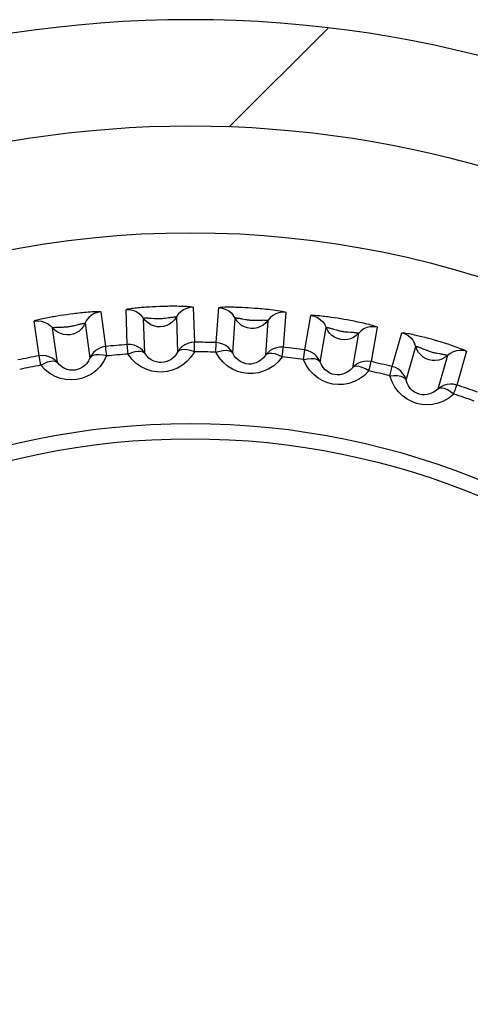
# Model space of a CAD drawing. Header units: millimetres. Extents: x -131 to 719, y -272 to 510.
# Tile 69 of 102: x 222.32 to 226.55, y 165.93 to 175.17. Entities that reach past the tile are written whole.
import ezdxf

# ---------------------------------------------------------------- set-up
doc = ezdxf.new("R2010")
doc.units = ezdxf.units.MM
doc.header["$LTSCALE"] = 23.1
doc.layers.get('0').update_dxf_attribs({"linetype": 'CONTINUOUS'})

msp = doc.modelspace()

# ---------------------------------------------------------------- linework, layer by layer
at = {"color": 7}
for p, q in [((224.2891, 174.165), (225.2193, 175.0953)), ((223.6004, 172.4804), (223.6309, 172.4816)), ((223.6309, 172.4816), (223.6621, 172.4826)), ((222.6442, 172.3864), (222.6735, 172.3914)), ((222.6735, 172.3914), (222.7035, 172.3962)), ((222.7035, 172.3962), (222.7337, 172.4008)), ((222.7337, 172.4008), (222.7639, 172.4052)), ((222.7639, 172.4052), (222.7948, 172.4095)), ((223.0834, 172.4296), (223.1294, 172.1037)), ((223.3327, 172.1215), (223.3213, 172.4504)), ((223.5099, 172.4753), (223.5396, 172.4772)), ((223.5396, 172.4772), (223.5699, 172.4789)), ((223.5699, 172.4789), (223.6004, 172.4804)), ((223.9512, 172.4724), (223.9629, 172.1435)), ((224.1669, 172.14), (224.19, 172.4682)), ((224.3777, 172.4734), (224.407, 172.4722)), ((224.407, 172.4722), (224.437, 172.4708)), ((224.437, 172.4708), (224.4672, 172.4691)), ((224.4672, 172.4691), (224.4971, 172.4671)), ((224.4971, 172.4671), (224.5274, 172.465)), ((224.8188, 172.4243), (224.796, 172.096)), ((224.9985, 172.0711), (225.0558, 172.3952)), ((222.5049, 172.016), (222.4593, 172.3419)), ((222.9361, 172.3212), (222.9818, 171.9954)), ((223.4968, 172.0405), (223.4853, 172.3692)), ((223.5557, 172.3695), (223.5853, 172.367)), ((223.7934, 172.38), (223.8048, 172.0512)), ((224.3217, 172.0422), (224.3446, 172.3704)), ((224.4136, 172.3635), (224.4424, 172.358)), ((224.6521, 172.3489), (224.6291, 172.0207)), ((225.2455, 172.3803), (225.2749, 172.376)), ((225.2749, 172.376), (225.3048, 172.3714)), ((225.3048, 172.3714), (225.335, 172.3664)), ((225.335, 172.3664), (225.3651, 172.3613)), ((225.3651, 172.3613), (225.3958, 172.3558)), ((222.6766, 171.9526), (222.6308, 172.2783)), ((222.7008, 172.2859), (222.7305, 172.2865)), ((225.1422, 171.9577), (225.1993, 172.2817)), ((225.2682, 172.2673), (225.2967, 172.2587)), ((225.5029, 172.2281), (225.4457, 171.9042)), ((225.6765, 172.2857), (225.6195, 171.9616)), ((225.8184, 171.9157), (225.9092, 172.232)), ((223.3394, 172.032), (223.3327, 172.1215)), ((224.1642, 172.0502), (224.1669, 172.14)), ((226.0963, 172.1974), (226.1251, 172.1901)), ((226.1251, 172.1901), (226.1544, 172.1823)), ((226.1544, 172.1823), (226.1839, 172.1742)), ((226.1839, 172.1742), (226.2133, 172.166)), ((226.2133, 172.166), (226.2432, 172.1573)), ((224.9865, 171.9822), (224.9985, 172.0711)), ((225.9494, 171.7879), (226.04, 172.1041)), ((226.1071, 172.0827), (226.1345, 172.0711)), ((226.5151, 172.0583), (226.4245, 171.7419)), ((222.5209, 171.9277), (222.5049, 172.016)), ((226.3364, 172.0192), (226.2457, 171.703)), ((225.7971, 171.8285), (225.8184, 171.9157))]:
    msp.add_line(p, q, dxfattribs=at)
for points in [[(223.6621, 172.4826), (223.6949, 172.4834), (223.7119, 172.4837), (223.729, 172.4839), (223.7461, 172.4841), (223.7631, 172.4841), (223.7803, 172.4841), (223.7978, 172.4839), (223.8156, 172.4837), (223.8339, 172.4833), (223.8521, 172.4828), (223.8701, 172.4821), (223.8876, 172.4812), (223.9041, 172.4802), (223.9191, 172.4789), (223.9321, 172.4775), (223.9424, 172.4759), (223.9486, 172.4742), (223.9512, 172.4724)], [(222.7948, 172.4095), (222.8273, 172.4137), (222.8442, 172.4158), (222.8612, 172.4178), (222.8782, 172.4197), (222.8951, 172.4216), (222.9122, 172.4233), (222.9296, 172.425), (222.9474, 172.4267), (222.9655, 172.4282), (222.9837, 172.4296), (223.0018, 172.4307), (223.0192, 172.4317), (223.0357, 172.4324), (223.0507, 172.4327), (223.0639, 172.4327), (223.0742, 172.4321), (223.0806, 172.4311), (223.0834, 172.4296)], [(223.0834, 172.4296), (223.0521, 172.4235), (223.0223, 172.412), (222.995, 172.3955), (222.971, 172.3743), (222.9512, 172.3493), (222.9216, 172.294)], [(223.3213, 172.4504), (223.3236, 172.4522), (223.3289, 172.4542), (223.3375, 172.4563), (223.3485, 172.4584), (223.361, 172.4604), (223.3748, 172.4624), (223.3895, 172.4643), (223.4048, 172.4661), (223.4203, 172.4678), (223.4358, 172.4693), (223.4511, 172.4707), (223.4661, 172.472), (223.4807, 172.4732), (223.4953, 172.4743), (223.5099, 172.4753)], [(223.3213, 172.4504), (223.3533, 172.4499), (223.3846, 172.4437), (223.4144, 172.4322), (223.4416, 172.4155), (223.4655, 172.3943)], [(223.7762, 172.3545), (223.7548, 172.3323), (223.73, 172.314), (223.7025, 172.3003), (223.673, 172.2914), (223.6424, 172.2877), (223.6116, 172.2893), (223.5815, 172.2961), (223.5531, 172.3079), (223.5271, 172.3243), (223.5042, 172.345), (223.4655, 172.3943)], [(223.9512, 172.4724), (223.9194, 172.4697), (223.8886, 172.4613), (223.8597, 172.4477), (223.8337, 172.4292), (223.8113, 172.4064), (223.7762, 172.3545)], [(224.19, 172.4682), (224.1924, 172.4698), (224.1977, 172.4712), (224.2064, 172.4724), (224.2173, 172.4733), (224.2298, 172.474), (224.2435, 172.4746), (224.2581, 172.4749), (224.2733, 172.4751), (224.2887, 172.4752), (224.3042, 172.4751), (224.3193, 172.4749), (224.3342, 172.4746), (224.3488, 172.4743), (224.3633, 172.4739), (224.3777, 172.4734)], [(224.19, 172.4682), (224.2217, 172.4644), (224.2523, 172.455), (224.2807, 172.4404), (224.306, 172.421), (224.3275, 172.3974)], [(224.6323, 172.3253), (224.6088, 172.3054), (224.5822, 172.2899), (224.5534, 172.2791), (224.5231, 172.2734), (224.4923, 172.2729), (224.4618, 172.2776), (224.4327, 172.2875), (224.4056, 172.3022), (224.3814, 172.3213), (224.3609, 172.3443), (224.3275, 172.3974)], [(224.5274, 172.465), (224.56, 172.4624), (224.5777, 172.4609), (224.5964, 172.4592), (224.6159, 172.4573), (224.6363, 172.4552), (224.6573, 172.4529), (224.6788, 172.4504), (224.7004, 172.4477), (224.7221, 172.4448), (224.7432, 172.4418), (224.7635, 172.4385), (224.7818, 172.4352), (224.7975, 172.432), (224.8094, 172.4289), (224.8164, 172.4264), (224.8188, 172.4243)], [(224.8188, 172.4243), (224.7868, 172.4249), (224.7553, 172.4198), (224.7251, 172.4093), (224.6973, 172.3936), (224.6727, 172.3732), (224.6323, 172.3253)], [(225.0558, 172.3952), (225.0584, 172.3965), (225.0639, 172.3973), (225.0728, 172.3976), (225.084, 172.3973), (225.0967, 172.3967), (225.1106, 172.3958), (225.1254, 172.3946), (225.1407, 172.3932), (225.1562, 172.3916), (225.1717, 172.3898), (225.1869, 172.3881), (225.2019, 172.3862), (225.2165, 172.3843), (225.2309, 172.3824), (225.2455, 172.3803)], [(225.0558, 172.3951), (225.0869, 172.388), (225.1163, 172.3755), (225.143, 172.358), (225.1662, 172.336), (225.1852, 172.3103)], [(222.4593, 172.3419), (222.4613, 172.3439), (222.4664, 172.3464), (222.4747, 172.3494), (222.4854, 172.3527), (222.4977, 172.356), (222.5112, 172.3594), (222.5256, 172.3628), (222.5406, 172.3662), (222.5559, 172.3695), (222.5712, 172.3726), (222.5862, 172.3756), (222.601, 172.3785), (222.6154, 172.3812), (222.6298, 172.3838), (222.6442, 172.3864)], [(222.4593, 172.3419), (222.4911, 172.3447), (222.5229, 172.3419), (222.5537, 172.3335), (222.5826, 172.3197), (222.6085, 172.3012)], [(222.9216, 172.294), (222.9027, 172.2697), (222.88, 172.249), (222.854, 172.2324), (222.8256, 172.2205), (222.7956, 172.2136), (222.7648, 172.212), (222.7342, 172.2156), (222.7046, 172.2243), (222.677, 172.238), (222.6522, 172.2561), (222.6085, 172.3012)], [(222.7305, 172.2865), (222.7387, 172.2868), (222.747, 172.2871), (222.7556, 172.2876), (222.7643, 172.2882), (222.7731, 172.2891), (222.782, 172.2902), (222.791, 172.2915), (222.8001, 172.293), (222.8092, 172.2948), (222.8184, 172.2968), (222.8276, 172.299), (222.8365, 172.3013), (222.8618, 172.308)], [(222.8618, 172.308), (222.87, 172.3101), (222.8781, 172.3121), (222.8862, 172.3141), (222.8942, 172.3159), (222.902, 172.3175), (222.9094, 172.3189), (222.9163, 172.3201), (222.9226, 172.321), (222.9281, 172.3216), (222.9323, 172.3218), (222.9351, 172.3217), (222.9361, 172.3212)], [(223.4853, 172.3692), (223.4861, 172.3699), (223.4884, 172.3704), (223.492, 172.3709), (223.4967, 172.3713), (223.502, 172.3715), (223.5079, 172.3716), (223.5142, 172.3716), (223.5209, 172.3715), (223.5278, 172.3713), (223.5348, 172.3709), (223.5417, 172.3705), (223.5487, 172.3701), (223.5557, 172.3695)], [(223.5853, 172.367), (223.5934, 172.3664), (223.6018, 172.3659), (223.6104, 172.3655), (223.6191, 172.3652), (223.628, 172.3651), (223.6369, 172.3652), (223.646, 172.3656), (223.6551, 172.3662), (223.6644, 172.367), (223.6738, 172.3681), (223.6831, 172.3693), (223.6923, 172.3706), (223.7181, 172.3746)], [(223.7181, 172.3746), (223.7265, 172.3759), (223.7348, 172.3771), (223.743, 172.3781), (223.7512, 172.3791), (223.7591, 172.3799), (223.7666, 172.3805), (223.7736, 172.381), (223.78, 172.3812), (223.7854, 172.3812), (223.7897, 172.381), (223.7924, 172.3806), (223.7934, 172.38)], [(224.3446, 172.3704), (224.3454, 172.3709), (224.3477, 172.3712), (224.3513, 172.3713), (224.3559, 172.3712), (224.3611, 172.3709), (224.3669, 172.3704), (224.3731, 172.3698), (224.3797, 172.369), (224.3864, 172.3681), (224.3932, 172.367), (224.4, 172.3659), (224.4068, 172.3647), (224.4136, 172.3635)], [(224.4424, 172.358), (224.4502, 172.3566), (224.4584, 172.3551), (224.4667, 172.3538), (224.4753, 172.3526), (224.4839, 172.3516), (224.4926, 172.3507), (224.5014, 172.3501), (224.5104, 172.3497), (224.5196, 172.3495), (224.5292, 172.3495), (224.5391, 172.3497), (224.5492, 172.35), (224.5803, 172.3515)], [(224.5803, 172.3515), (224.5905, 172.352), (224.6006, 172.3523), (224.6104, 172.3524), (224.6198, 172.3523), (224.6286, 172.3521), (224.6365, 172.3517), (224.6432, 172.351), (224.6482, 172.3504), (224.6512, 172.3497), (224.6521, 172.3489)], [(225.4808, 172.2068), (225.4553, 172.1895), (225.4272, 172.1768), (225.3974, 172.1691), (225.3667, 172.1665), (225.336, 172.1693), (225.3062, 172.1772), (225.2782, 172.1901), (225.2528, 172.2075), (225.2308, 172.2291), (225.2128, 172.254), (225.1852, 172.3103)], [(225.3958, 172.3558), (225.428, 172.3498), (225.4447, 172.3465), (225.4615, 172.3432), (225.4783, 172.3398), (225.4949, 172.3363), (225.5117, 172.3327), (225.5288, 172.3289), (225.5462, 172.325), (225.564, 172.3208), (225.5817, 172.3165), (225.5992, 172.3121), (225.6161, 172.3076), (225.632, 172.3031), (225.6464, 172.2988), (225.6589, 172.2947), (225.6686, 172.291), (225.6743, 172.288), (225.6765, 172.2857)], [(222.6308, 172.2783), (222.6315, 172.279), (222.6338, 172.2798), (222.6373, 172.2807), (222.6419, 172.2815), (222.6472, 172.2823), (222.653, 172.283), (222.6594, 172.2837), (222.666, 172.2843), (222.6729, 172.2848), (222.6798, 172.2852), (222.6868, 172.2855), (222.6938, 172.2857), (222.7008, 172.2859)], [(225.1993, 172.2817), (225.2002, 172.2821), (225.2026, 172.2822), (225.2062, 172.2819), (225.2108, 172.2813), (225.2161, 172.2804), (225.2219, 172.2793), (225.2281, 172.278), (225.2346, 172.2765), (225.2413, 172.2748), (225.2481, 172.2731), (225.2548, 172.2712), (225.2615, 172.2693), (225.2682, 172.2673)], [(225.2967, 172.2587), (225.3045, 172.2564), (225.3126, 172.2542), (225.3209, 172.252), (225.3293, 172.2499), (225.338, 172.248), (225.3468, 172.2462), (225.3557, 172.2447), (225.3648, 172.2434), (225.374, 172.2423), (225.3834, 172.2413), (225.3928, 172.2406), (225.402, 172.24), (225.4282, 172.2385)], [(225.4282, 172.2385), (225.4366, 172.238), (225.445, 172.2375), (225.4533, 172.2368), (225.4614, 172.2361), (225.4693, 172.2352), (225.4768, 172.2342), (225.4838, 172.2332), (225.49, 172.2321), (225.4954, 172.231), (225.4995, 172.2299), (225.5021, 172.2289), (225.5029, 172.2281)], [(225.6765, 172.2857), (225.6448, 172.2896), (225.6129, 172.2879), (225.5818, 172.2806), (225.5525, 172.2679), (225.5259, 172.2502), (225.4808, 172.2068)], [(225.9092, 172.232), (225.9119, 172.2331), (225.9175, 172.2333), (225.9264, 172.2326), (225.9375, 172.2312), (225.95, 172.2293), (225.9638, 172.2269), (225.9784, 172.2241), (225.9934, 172.2211), (226.0087, 172.2179), (226.024, 172.2146), (226.0389, 172.2112), (226.0535, 172.2078), (226.0679, 172.2044), (226.0821, 172.201), (226.0963, 172.1974)], [(225.9092, 172.232), (225.9394, 172.2216), (225.9674, 172.2061), (225.9921, 172.1859), (226.0129, 172.1616), (226.029, 172.1341)], [(223.4968, 172.0405), (223.477, 172.0656), (223.4531, 172.0868), (223.4258, 172.1034), (223.396, 172.115), (223.3647, 172.1211), (223.3327, 172.1215)], [(223.9629, 172.1435), (223.931, 172.1408), (223.9001, 172.1326), (223.8712, 172.119), (223.8452, 172.1005), (223.8228, 172.0777), (223.8048, 172.0513)], [(223.9625, 172.0538), (223.9628, 172.0783), (223.9627, 172.0997), (223.9627, 172.1174), (223.9628, 172.1307), (223.9628, 172.1395), (223.9629, 172.1435)], [(224.3217, 172.0422), (224.3046, 172.0692), (224.2831, 172.0928), (224.2577, 172.1122), (224.2292, 172.1268), (224.1987, 172.1362), (224.1669, 172.14)], [(226.3121, 172.0002), (226.285, 171.9857), (226.2558, 171.976), (226.2253, 171.9714), (226.1945, 171.9721), (226.1643, 171.9781), (226.1355, 171.9891), (226.109, 172.0048), (226.0856, 172.0248), (226.0659, 172.0485), (226.0506, 172.0752), (226.029, 172.1341)], [(226.2432, 172.1573), (226.2747, 172.1479), (226.2909, 172.143), (226.3072, 172.1379), (226.3236, 172.1327), (226.3398, 172.1275), (226.3561, 172.1222), (226.3727, 172.1167), (226.3896, 172.1109), (226.4068, 172.1049), (226.424, 172.0988), (226.441, 172.0925), (226.4573, 172.0863), (226.4726, 172.0802), (226.4865, 172.0744), (226.4985, 172.069), (226.5077, 172.0643), (226.5131, 172.0608), (226.5151, 172.0583)], [(223.1294, 172.1037), (223.098, 172.0977), (223.0681, 172.0863), (223.0408, 172.0697), (223.0168, 172.0486), (222.9969, 172.0236), (222.9818, 171.9954)], [(223.1383, 172.0144), (223.1021, 172.0222), (223.068, 172.0266), (223.0376, 172.0255), (223.0124, 172.0198), (222.9936, 172.0102), (222.9818, 171.9954)], [(223.1383, 172.0144), (223.1361, 172.0389), (223.1338, 172.0601), (223.1319, 172.0777), (223.1307, 172.091), (223.1297, 172.0997), (223.1294, 172.1037)], [(223.3394, 172.032), (223.3737, 172.046), (223.4065, 172.0562), (223.4367, 172.0604), (223.4625, 172.0592), (223.4826, 172.0529), (223.4968, 172.0405)], [(223.9625, 172.0538), (223.9295, 172.0041), (223.8919, 171.962), (223.849, 171.9272), (223.8028, 171.9), (223.755, 171.8805), (223.7062, 171.8684), (223.6576, 171.8632), (223.6088, 171.8649), (223.5592, 171.8735), (223.5101, 171.8894), (223.4619, 171.9134), (223.4164, 171.9452), (223.3758, 171.9847), (223.3394, 172.032)], [(223.8048, 172.0512), (223.7889, 172.0257), (223.77, 172.0039), (223.7488, 171.9859), (223.726, 171.9718), (223.7024, 171.9618), (223.6783, 171.9556), (223.6543, 171.953), (223.6302, 171.9539), (223.6057, 171.9583), (223.5814, 171.9666), (223.5575, 171.979), (223.535, 171.9955), (223.5145, 172.0161), (223.4968, 172.0405)], [(223.9625, 172.0538), (223.9272, 172.0653), (223.8937, 172.0732), (223.8634, 172.0753), (223.8377, 172.0723), (223.8181, 172.0647), (223.8048, 172.0513)], [(224.1642, 172.0502), (224.1998, 172.0605), (224.2336, 172.0673), (224.264, 172.0684), (224.2895, 172.0644), (224.3089, 172.0561), (224.3217, 172.0422)], [(224.7862, 172.0068), (224.7483, 171.961), (224.7067, 171.9231), (224.6604, 171.893), (224.6118, 171.8707), (224.5622, 171.8563), (224.5123, 171.8492), (224.4636, 171.849), (224.4153, 171.8558), (224.3667, 171.8695), (224.3193, 171.8905), (224.2738, 171.9194), (224.2319, 171.9557), (224.1956, 171.9993), (224.1642, 172.0502)], [(224.6291, 172.0207), (224.6107, 171.9971), (224.5896, 171.9773), (224.5667, 171.9617), (224.5427, 171.9501), (224.5181, 171.9426), (224.4935, 171.9389), (224.4694, 171.9387), (224.4455, 171.9421), (224.4216, 171.9491), (224.3982, 171.9599), (224.3757, 171.9747), (224.355, 171.9935), (224.3368, 172.0161), (224.3217, 172.0422)], [(224.796, 172.096), (224.764, 172.0966), (224.7324, 172.0916), (224.7022, 172.0811), (224.6744, 172.0655), (224.6498, 172.0451), (224.6291, 172.0207)], [(224.7862, 172.0068), (224.7523, 172.0219), (224.7199, 172.0333), (224.6899, 172.0386), (224.6641, 172.0382), (224.6437, 172.0327), (224.6291, 172.0207)], [(224.7862, 172.0068), (224.789, 172.0312), (224.7912, 172.0524), (224.7931, 172.07), (224.7946, 172.0833), (224.7954, 172.092), (224.796, 172.096)], [(225.1422, 171.9577), (225.1281, 171.9864), (225.1091, 172.0121), (225.0859, 172.034), (225.0591, 172.0515), (225.0297, 172.064), (224.9985, 172.0711)], [(226.04, 172.1041), (226.041, 172.1045), (226.0434, 172.1043), (226.047, 172.1036), (226.0515, 172.1026), (226.0566, 172.1011), (226.0623, 172.0994), (226.0683, 172.0975), (226.0746, 172.0953), (226.0811, 172.0929), (226.0876, 172.0905), (226.0941, 172.0879), (226.1006, 172.0853), (226.1071, 172.0827)], [(226.1345, 172.0711), (226.142, 172.068), (226.1498, 172.0649), (226.1578, 172.0619), (226.1661, 172.0589), (226.1745, 172.0561), (226.183, 172.0535), (226.1918, 172.051), (226.2007, 172.0488), (226.2097, 172.0467), (226.219, 172.0448), (226.2282, 172.043), (226.2373, 172.0415), (226.2632, 172.0373)], [(226.2632, 172.0373), (226.2715, 172.0359), (226.2798, 172.0345), (226.2879, 172.033), (226.296, 172.0314), (226.3037, 172.0297), (226.3111, 172.0279), (226.3179, 172.0262), (226.324, 172.0245), (226.3292, 172.0228), (226.3332, 172.0213), (226.3357, 172.02), (226.3364, 172.0192)], [(226.5151, 172.0583), (226.484, 172.0655), (226.4521, 172.0671), (226.4204, 172.0631), (226.3899, 172.0535), (226.3616, 172.0387), (226.3121, 172.0002)], [(222.6766, 171.9526), (222.6543, 171.9754), (222.6284, 171.994), (222.5995, 172.0077), (222.5686, 172.0161), (222.5368, 172.0189), (222.5049, 172.016)], [(223.1383, 172.0144), (223.1107, 171.9616), (223.0778, 171.9158), (223.0387, 171.8767), (222.9956, 171.8448), (222.9501, 171.8205), (222.9029, 171.8033), (222.8551, 171.793), (222.8064, 171.7896), (222.7561, 171.793), (222.7056, 171.8037), (222.6552, 171.8225), (222.6066, 171.8493), (222.5621, 171.8844), (222.5209, 171.9277)], [(222.5209, 171.9277), (222.5536, 171.9451), (222.5852, 171.9587), (222.6147, 171.9661), (222.6406, 171.9676), (222.6612, 171.9634), (222.6766, 171.9526)], [(222.9818, 171.9954), (222.9687, 171.9684), (222.9521, 171.9447), (222.9329, 171.9245), (222.9117, 171.9082), (222.8893, 171.8958), (222.866, 171.8871), (222.8424, 171.882), (222.8183, 171.8803), (222.7935, 171.8822), (222.7685, 171.8879), (222.7435, 171.8977), (222.7193, 171.9118), (222.6968, 171.9301), (222.6766, 171.9526)], [(224.9865, 171.9822), (225.023, 171.9887), (225.0572, 171.9918), (225.0876, 171.9897), (225.1125, 171.9832), (225.1309, 171.9729), (225.1422, 171.9577)], [(225.6004, 171.8739), (225.5579, 171.8322), (225.5124, 171.7988), (225.4631, 171.7737), (225.4123, 171.7566), (225.3615, 171.7476), (225.3113, 171.7459), (225.2627, 171.7508), (225.2152, 171.7627), (225.1685, 171.7814), (225.1238, 171.8072), (225.0817, 171.8407), (225.0438, 171.8812), (225.0123, 171.9283), (224.9865, 171.9822)], [(225.4457, 171.9042), (225.4249, 171.8826), (225.4018, 171.8651), (225.3773, 171.8519), (225.3521, 171.8429), (225.3269, 171.8381), (225.3021, 171.837), (225.2781, 171.8394), (225.2546, 171.8453), (225.2316, 171.8547), (225.2096, 171.8679), (225.1888, 171.885), (225.1702, 171.9058), (225.1545, 171.9302), (225.1422, 171.9577)], [(225.6195, 171.9616), (225.5878, 171.9656), (225.5559, 171.9639), (225.5248, 171.9566), (225.4954, 171.944), (225.4688, 171.9263), (225.4457, 171.9042)], [(225.6004, 171.8739), (225.6059, 171.8979), (225.6102, 171.9188), (225.6139, 171.936), (225.6168, 171.9491), (225.6186, 171.9577), (225.6195, 171.9616)], [(225.6004, 171.8739), (225.5684, 171.8925), (225.5373, 171.9072), (225.508, 171.9156), (225.4823, 171.918), (225.4615, 171.9146), (225.4457, 171.9042)], [(225.9494, 171.7879), (225.9384, 171.8179), (225.9222, 171.8454), (225.9014, 171.8697), (225.8766, 171.8899), (225.8486, 171.9054), (225.8184, 171.9157)], [(225.7971, 171.8285), (225.8341, 171.8312), (225.8684, 171.8307), (225.8984, 171.8255), (225.9226, 171.8163), (225.9398, 171.8041), (225.9494, 171.7879)], [(226.3964, 171.6567), (226.3497, 171.6196), (226.301, 171.5912), (226.2493, 171.5714), (226.197, 171.5597), (226.1456, 171.556), (226.0954, 171.5596), (226.0476, 171.5696), (226.0017, 171.5863), (225.9572, 171.6098), (225.9154, 171.6402), (225.877, 171.6779), (225.8435, 171.7221), (225.8171, 171.7722), (225.7971, 171.8285)], [(226.2457, 171.703), (226.2227, 171.6836), (226.1979, 171.6687), (226.1722, 171.6581), (226.1462, 171.6518), (226.1206, 171.6496), (226.0958, 171.6511), (226.0722, 171.656), (226.0495, 171.6643), (226.0276, 171.6761), (226.007, 171.6915), (225.9882, 171.7107), (225.9719, 171.7334), (225.9587, 171.7592), (225.9494, 171.7879)], [(226.4245, 171.7419), (226.3934, 171.7492), (226.3615, 171.7508), (226.3298, 171.7468), (226.2993, 171.7373), (226.2709, 171.7225), (226.2457, 171.703)], [(226.3964, 171.6567), (226.3664, 171.6785), (226.3371, 171.6964), (226.3088, 171.7078), (226.2835, 171.7128), (226.2625, 171.7116), (226.2457, 171.703)], [(226.3964, 171.6567), (226.4043, 171.6799), (226.4108, 171.7003), (226.4163, 171.7171), (226.4205, 171.7297), (226.4232, 171.7381), (226.4245, 171.7419)]]:
    msp.add_lwpolyline(points, dxfattribs=at)
for radius in [9, 7.2092, 7.0658]:
    msp.add_circle((223.9258, 164.1716), radius, dxfattribs=at)
for radius, start, end in [(11, 312.5, 227.5), (10, 312.5, 227.5), (7.972, 94.26656, 95.73344), (7.972, 88.26656, 89.73344), (7.8823, 94.26656, 95.73344), (7.8823, 88.26656, 89.73344), (7.972, 82.26656, 83.73344), (7.972, 100.26656, 101.73344), (7.8823, 100.26656, 101.73344), (7.8823, 82.26656, 83.73344), (7.972, 76.26656, 77.73344), (7.8823, 76.26656, 77.73344), (7.8823, 70.26656, 71.73344), (7.972, 70.26656, 71.73344)]:
    msp.add_arc((223.9258, 164.1716), radius, start, end, dxfattribs=at)

doc.saveas('drawing.dxf')
